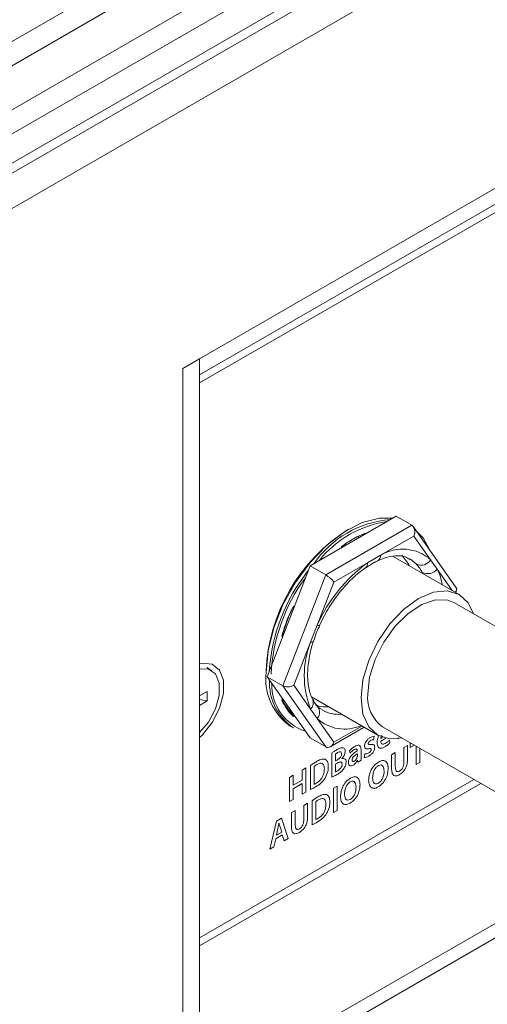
# Model space of a CAD drawing. Header units: millimetres. Extents: x 0 to 1118, y 0 to 864.
# Tile 203 of 256: x 899 to 907, y 338 to 355. Entities that reach past the tile are written whole.
import ezdxf

# ---------------------------------------------------------------- set-up
doc = ezdxf.new("R2010")
doc.units = ezdxf.units.MM

msp = doc.modelspace()

# ---------------------------------------------------------------- linework, layer by layer
at = {"color": 9, "linetype": 'Continuous', "lineweight": 0}
for p, q in [((883.958, 345.791), (1015.957, 421.992)), ((1016.207, 421.729), (884.208, 345.527)), ((884.531, 344.967), (1016.53, 421.169)), ((1016.634, 420.82), (884.635, 344.619)), ((884.635, 344.124), (1016.634, 420.326)), ((883.983, 342.983), (1016.79, 419.651)), ((901.966, 348.985), (953.761, 378.886)), ((904.101, 345.33), (905.556, 346.17)), ((904.72, 345.994), (904.723, 346.016)), ((904.761, 346.034), (904.758, 346.016)), ((904.662, 345.989), (904.658, 345.958)), ((905.594, 345.988), (905.029, 345.662)), ((905.876, 345.586), (905.594, 345.988)), ((904.369, 345.791), (904.366, 345.807)), ((904.805, 345.533), (904.24, 345.207)), ((905.029, 345.662), (904.805, 345.533)), ((905.988, 345.427), (905.876, 345.586)), ((906.241, 345.067), (905.988, 345.427)), ((903.373, 343.455), (904.101, 345.33)), ((904.24, 345.207), (903.958, 344.478)), ((903.558, 344.801), (903.569, 344.796)), ((903.404, 344.371), (903.383, 344.368)), ((903.958, 344.478), (903.846, 344.191)), ((903.375, 344.295), (903.361, 344.293)), ((903.371, 344.329), (903.389, 344.331)), ((903.846, 344.191), (903.564, 343.463)), ((904.101, 342.419), (903.373, 343.455)), ((903.564, 343.463), (903.846, 343.061)), ((903.361, 343.214), (903.375, 343.229)), ((903.51, 343.036), (903.498, 343.019)), ((903.846, 343.061), (903.958, 342.902)), ((903.543, 342.975), (903.548, 342.982)), ((903.958, 342.902), (904.24, 342.5)), ((904.24, 342.5), (904.714, 342.773)), ((904.908, 342.54), (904.92, 342.6)), ((905.062, 342.582), (905.032, 342.565)), ((905.032, 342.516), (905.12, 342.566)), ((905.188, 342.489), (905.178, 342.534)), ((905.329, 342.558), (905.336, 342.562)), ((905.329, 342.561), (905.329, 342.558)), ((904.503, 342.353), (904.515, 342.315)), ((904.634, 342.356), (904.634, 342.352)), ((904.698, 342.265), (904.698, 342.373)), ((905.486, 342.445), (905.424, 342.409)), ((905.424, 342.409), (905.424, 342.172)), ((905.486, 342.212), (905.486, 342.445)), ((905.547, 342.48), (905.532, 342.471)), ((905.532, 342.471), (905.532, 342.41)), ((905.532, 342.41), (905.6, 342.449)), ((905.633, 342.43), (905.633, 342.121)), ((905.695, 342.157), (905.695, 342.394)), ((904.204, 342.314), (904.204, 341.908)), ((904.266, 342.184), (904.266, 342.3)), ((904.299, 342.203), (904.266, 342.184)), ((904.375, 342.225), (904.375, 342.226)), ((904.636, 342.304), (904.636, 342.263)), ((904.638, 342.194), (904.64, 342.195)), ((904.64, 342.195), (904.644, 342.162)), ((904.644, 342.162), (904.702, 342.196)), ((904.763, 342.301), (904.75, 342.24)), ((905.278, 342.324), (905.215, 342.288)), ((905.215, 342.288), (905.215, 342.055)), ((905.278, 342.087), (905.278, 342.324)), ((903.767, 342.064), (903.704, 342.028)), ((903.704, 342.028), (903.704, 341.86)), ((903.767, 341.656), (903.767, 342.064)), ((903.845, 342.107), (903.845, 341.701)), ((903.907, 341.789), (903.907, 342.091)), ((904.266, 342.13), (904.298, 342.148)), ((904.266, 341.996), (904.266, 342.13)), ((904.992, 342.104), (904.992, 342.105)), ((904.994, 342.165), (904.994, 342.165)), ((905.633, 342.121), (905.695, 342.157)), ((903.553, 341.941), (903.491, 341.905)), ((903.491, 341.905), (903.491, 341.497)), ((903.553, 341.773), (903.553, 341.941)), ((903.704, 341.86), (903.553, 341.773)), ((904.518, 341.891), (904.518, 341.891)), ((903.553, 341.712), (903.704, 341.799)), ((903.553, 341.533), (903.553, 341.712)), ((903.704, 341.799), (903.704, 341.62)), ((904.293, 341.756), (904.23, 341.72)), ((904.23, 341.72), (904.23, 341.311)), ((904.293, 341.347), (904.293, 341.756)), ((904.517, 341.83), (904.517, 341.83)), ((903.491, 341.497), (903.553, 341.533)), ((903.704, 341.62), (903.767, 341.656)), ((903.585, 341.347), (903.522, 341.311)), ((903.585, 341.11), (903.585, 341.347)), ((903.793, 341.467), (903.731, 341.431)), ((903.731, 341.431), (903.731, 341.194)), ((903.793, 341.235), (903.793, 341.467)), ((903.871, 341.51), (903.871, 341.104)), ((903.934, 341.192), (903.934, 341.494)), ((904.23, 341.311), (904.293, 341.347)), ((903.354, 341.213), (903.271, 341.166)), ((903.468, 340.871), (903.354, 341.213)), ((903.522, 341.311), (903.522, 341.078)), ((903.271, 341.166), (903.158, 340.692)), ((903.266, 340.927), (903.293, 341.043)), ((903.31, 341.133), (903.311, 341.133)), ((903.328, 341.066), (903.356, 340.98)), ((903.225, 340.731), (903.255, 340.866)), ((903.255, 340.866), (903.367, 340.931)), ((903.356, 340.98), (903.266, 340.927)), ((903.367, 340.931), (903.399, 340.831)), ((903.399, 340.831), (903.468, 340.871)), ((903.158, 340.692), (903.225, 340.731))]:
    msp.add_line(p, q, dxfattribs=at)
at = {"color": 7, "linetype": 'Continuous', "lineweight": 15}
for p, q in [((884.531, 343.895), (1016.53, 420.097)), ((901.967, 348.716), (953.596, 378.52)), ((949.642, 376.1), (901.967, 348.578)), ((949.562, 364.023), (901.967, 336.548)), ((901.683, 348.822), (901.966, 348.985)), ((901.967, 348.984), (901.685, 348.821)), ((901.967, 348.984), (901.966, 348.985)), ((901.967, 309.3), (901.967, 348.984)), ((923.77, 348.89), (901.967, 336.304)), ((901.685, 348.821), (901.683, 348.822)), ((901.683, 309.138), (901.683, 348.822)), ((901.685, 309.137), (901.685, 348.821)), ((905.291, 346.324), (903.836, 345.483)), ((905.556, 346.17), (905.291, 346.324)), ((906.308, 345.114), (905.584, 346.145)), ((904.653, 345.985), (904.649, 345.953)), ((904.377, 345.796), (904.376, 345.807)), ((904.976, 345.569), (904.972, 345.567)), ((906.358, 345), (905.242, 345.644)), ((903.836, 345.483), (903.108, 343.608)), ((904.101, 345.33), (903.836, 345.483)), ((904.777, 345.453), (904.779, 345.455)), ((906.3, 345.033), (906.314, 345.07)), ((908.409, 343.628), (906.277, 344.86)), ((903.548, 344.781), (903.562, 344.776)), ((903.406, 344.375), (903.384, 344.372)), ((903.893, 344.212), (903.892, 344.21)), ((902.167, 343.716), (902.088, 343.762)), ((903.373, 343.455), (903.108, 343.608)), ((903.108, 343.608), (903.836, 342.572)), ((901.967, 343.284), (902.098, 343.359)), ((902.098, 343.359), (902.098, 343.198)), ((902.098, 343.198), (901.967, 343.222)), ((902.098, 343.198), (901.967, 343.123)), ((903.371, 343.217), (903.378, 343.224)), ((903.863, 343.265), (904.983, 342.618)), ((903.88, 343.225), (903.881, 343.221)), ((903.503, 343.045), (903.491, 343.027)), ((903.569, 342.952), (903.558, 342.934)), ((903.502, 342.773), (903.555, 342.742)), ((904.178, 342.422), (904.751, 342.752)), ((905.064, 342.759), (907.197, 341.528)), ((904.101, 342.419), (903.836, 342.572)), ((901.967, 339.188), (906.608, 341.867)), ((906.723, 341.801), (901.967, 339.055))]:
    msp.add_line(p, q, dxfattribs=at)
at = {"color": 7, "linetype": 'Continuous', "lineweight": 15, "flags": 128}
for points in [[(905.233, 346.29), (905.011, 346.291), (904.719, 346.216), (904.417, 346.06), (904.118, 345.831), (903.837, 345.539), (903.586, 345.198), (903.378, 344.824), (903.221, 344.434), (903.125, 344.047), (903.092, 343.68)], [(905.861, 345.75), (905.749, 345.956), (905.627, 346.084)], [(905.521, 345.483), (905.509, 345.507), (905.387, 345.666)], [(904.698, 343.248), (904.731, 343.558), (904.828, 343.884), (904.983, 344.206), (905.184, 344.501), (905.419, 344.748), (905.67, 344.932), (905.922, 345.039), (906.156, 345.062), (906.358, 345), (906.512, 344.857), (906.6, 344.673)], [(904.813, 343.314), (904.844, 343.6), (904.937, 343.901), (905.085, 344.195), (905.276, 344.461), (905.496, 344.678), (905.729, 344.831), (905.957, 344.908), (906.165, 344.904), (906.277, 344.86)], [(901.967, 342.582), (902.014, 342.626), (902.181, 342.834), (902.306, 343.077), (902.372, 343.325), (902.372, 343.549), (902.306, 343.72), (902.181, 343.82), (902.014, 343.835), (901.967, 343.825)], [(901.967, 342.667), (902.116, 342.841), (902.237, 343.063), (902.301, 343.293), (902.301, 343.499), (902.237, 343.654), (902.116, 343.737), (901.967, 343.74)], [(905.388, 342.572), (905.184, 342.556), (904.983, 342.618), (904.828, 342.762), (904.731, 342.976), (904.698, 343.248)], [(903.946, 343.118), (904.06, 343.1), (904.146, 343.101)]]:
    msp.add_lwpolyline(points, dxfattribs=at)
at = {"color": 9, "linetype": 'Continuous', "lineweight": 0, "flags": 128}
for points in [[(905.636, 345.511), (905.566, 345.572), (905.523, 345.6)], [(903.996, 344.478), (903.996, 344.477), (903.989, 344.474), (903.976, 344.475), (903.958, 344.478)], [(903.892, 344.21), (903.891, 344.207), (903.882, 344.199), (903.867, 344.193), (903.846, 344.191)]]:
    msp.add_lwpolyline(points, dxfattribs=at)
at = {"color": 7, "linetype": 'Continuous', "lineweight": 15}
for centre, radius, start, end in [((905.333, 344.53), 1.743, 94.6223, 145.3723), ((905.396, 344.461), 1.791, 98.4367, 141.5579), ((906.079, 343.573), 2.99, 122.2448, 177.5501), ((905.414, 344.448), 1.715, 112.3725, 127.6222), ((905.386, 344.458), 1.693, 113.0714, 126.9232), ((906.211, 343.492), 3.073, 141.5502, 176.0384), ((906.127, 343.524), 2.95, 143.4759, 177.5706), ((906.187, 343.488), 2.938, 153.4736, 164.1151), ((906.149, 343.51), 2.9, 153.9614, 163.6272), ((904.066, 343.574), 0.98, 173.8147, 234.8731), ((904.095, 343.521), 0.948, 178.1676, 235.3104), ((904.019, 343.474), 0.832, 178.5428, 251.6585), ((904.049, 343.488), 0.741, 201.7213, 228.48), ((904.038, 343.51), 0.73, 202.9374, 227.2639), ((905.414, 343.252), 0.604, 174.0671, 234.6207)]:
    msp.add_arc(centre, radius, start, end, dxfattribs=at)
at = {"color": 9, "linetype": 'Continuous', "lineweight": 0}
for centre, radius, start, end in [((905.402, 345.055), 0.712, 48.201, 121.58), ((906.338, 343.433), 2.6, 126.1245, 156.2863), ((904.726, 345.516), 0.0814, 311.0003, 11.7038), ((904.925, 345.659), 0.103, 299.2612, 1.6574), ((905.713, 345.687), 0.192, 246.3195, 328.1315), ((905.824, 345.567), 0.215, 245.5841, 319.6678), ((905.123, 344.999), 0.965, 9.8441, 26.362), ((905.274, 343.626), 1.536, 158.4095, 201.5905), ((903.747, 343.166), 0.145, 313.2827, 22.1786), ((903.844, 343.005), 0.154, 317.9224, 54.3939), ((904.317, 343.534), 0.563, 241.2141, 275.1425), ((904.419, 343.403), 0.682, 227.3919, 294.2486)]:
    msp.add_arc(centre, radius, start, end, dxfattribs=at)
at = {"color": 7, "linetype": 'Continuous', "lineweight": 15}
for centre, major_axis, ratio, start_param, end_param in [((905.505, 346.039), (0.031, 0.139), 0.697888, 4.495206, 6.066002), ((904.152, 345.258), (0.1, -0.086), 0.218443, 0.708711, 2.279507), ((906.182, 345.076), (0.135, 0.016), 0.565682, 5.572231, 6.577137), ((903.475, 343.514), (0.135, 0.016), 0.565682, 3.786495, 5.357291), ((904.152, 342.551), (0.031, 0.139), 0.697888, 2.92441, 4.495206)]:
    msp.add_ellipse(centre, major_axis=major_axis, ratio=ratio, start_param=start_param, end_param=end_param, dxfattribs=at)
for points, knots in [([(904.78, 345.448), (904.824, 345.481), (904.891, 345.531), (904.953, 345.554), (904.974, 345.562)], [0, 0, 0, 0, 0.659221, 1, 1, 1, 1]), ([(904.976, 345.568), (905.013, 345.585), (905.124, 345.632), (905.29, 345.66), (905.434, 345.649), (905.5, 345.606), (905.525, 345.59)], [0, 0, 0, 0, 0.164316, 0.479533, 0.798118, 1, 1, 1, 1]), ([(903.996, 344.477), (904.021, 344.53), (904.096, 344.685), (904.25, 344.931), (904.462, 345.189), (904.644, 345.358), (904.75, 345.434), (904.779, 345.455)], [0, 0, 0, 0, 0.13333, 0.390767, 0.648222, 0.904297, 1, 1, 1, 1]), ([(903.897, 344.21), (903.913, 344.264), (903.938, 344.353), (903.983, 344.441), (904.001, 344.476)], [0, 0, 0, 0, 0.598992, 1, 1, 1, 1]), ([(903.881, 343.223), (903.867, 343.252), (903.828, 343.339), (903.791, 343.53), (903.795, 343.801), (903.839, 344.036), (903.881, 344.174), (903.892, 344.21)], [0, 0, 0, 0, 0.131218, 0.393214, 0.651711, 0.90973, 1, 1, 1, 1]), ([(903.371, 343.217), (903.37, 343.217), (903.368, 343.215), (903.363, 343.214), (903.361, 343.214), (903.361, 343.214)], [0, 0, 0, 0, 0.461788, 0.977769, 1, 1, 1, 1]), ([(903.962, 343.115), (903.944, 343.131), (903.912, 343.158), (903.894, 343.206), (903.886, 343.227)], [0, 0, 0, 0, 0.567882, 1, 1, 1, 1]), ([(904.044, 343.051), (904.025, 343.059), (903.995, 343.073), (903.97, 343.098), (903.961, 343.108)], [0, 0, 0, 0, 0.613087, 1, 1, 1, 1]), ([(903.543, 342.975), (903.544, 342.973), (903.547, 342.971), (903.552, 342.965), (903.556, 342.956), (903.558, 342.945), (903.558, 342.937), (903.558, 342.934), (903.558, 342.934)], [0, 0, 0, 0, 0.138459, 0.276243, 0.472287, 0.746686, 0.989537, 1, 1, 1, 1])]:
    msp.add_open_spline(points, degree=3, knots=knots, dxfattribs=at)
at = {"color": 9, "linetype": 'Continuous', "lineweight": 0}
for points, knots in [([(905.735, 345.37), (905.721, 345.395), (905.692, 345.447), (905.655, 345.489), (905.636, 345.511)], [0, 0, 0, 0, 0.473303, 1, 1, 1, 1]), ([(904.853, 342.579), (904.84, 342.57), (904.814, 342.553), (904.782, 342.513), (904.761, 342.469), (904.758, 342.444), (904.757, 342.432)], [0, 0, 0, 0, 0.280734, 0.560126, 0.780033, 1, 1, 1, 1]), ([(904.819, 342.475), (904.819, 342.479), (904.82, 342.486), (904.825, 342.498), (904.837, 342.514), (904.847, 342.52), (904.854, 342.525)], [0, 0, 0, 0, 0.186957, 0.373762, 0.560843, 1, 1, 1, 1]), ([(904.92, 342.6), (904.908, 342.599), (904.887, 342.597), (904.863, 342.584), (904.853, 342.579)], [0, 0, 0, 0, 0.559441, 1, 1, 1, 1]), ([(904.854, 342.525), (904.865, 342.53), (904.883, 342.539), (904.9, 342.54), (904.908, 342.54)], [0, 0, 0, 0, 0.559612, 1, 1, 1, 1]), ([(904.996, 342.606), (904.989, 342.587), (904.974, 342.549), (904.972, 342.513), (904.971, 342.496)], [0, 0, 0, 0, 0.499827, 1, 1, 1, 1]), ([(905.032, 342.565), (905.034, 342.576), (905.036, 342.593), (905.044, 342.61), (905.048, 342.617)], [0, 0, 0, 0, 0.623676, 1, 1, 1, 1]), ([(905.108, 342.48), (905.098, 342.475), (905.076, 342.465), (905.05, 342.468), (905.035, 342.488), (905.033, 342.506), (905.032, 342.516)], [0, 0, 0, 0, 0.280199, 0.559621, 0.77932, 1, 1, 1, 1]), ([(905.178, 342.534), (905.165, 342.522), (905.143, 342.501), (905.119, 342.487), (905.108, 342.48)], [0, 0, 0, 0, 0.559706, 1, 1, 1, 1]), ([(904.296, 342.375), (904.279, 342.365), (904.248, 342.347), (904.217, 342.324), (904.204, 342.314)], [0, 0, 0, 0, 0.560087, 1, 1, 1, 1]), ([(904.396, 342.407), (904.378, 342.406), (904.346, 342.405), (904.312, 342.384), (904.296, 342.375)], [0, 0, 0, 0, 0.557718, 1, 1, 1, 1]), ([(904.375, 342.226), (904.384, 342.236), (904.401, 342.255), (904.425, 342.3), (904.429, 342.33), (904.431, 342.349)], [0, 0, 0, 0, 0.281245, 0.562043, 1, 1, 1, 1]), ([(904.431, 342.349), (904.429, 342.366), (904.426, 342.396), (904.405, 342.404), (904.396, 342.407)], [0, 0, 0, 0, 0.559537, 1, 1, 1, 1]), ([(904.634, 342.352), (904.6, 342.33), (904.557, 342.303), (904.514, 342.248), (904.497, 342.216), (904.487, 342.183), (904.486, 342.163), (904.485, 342.153)], [0, 0, 0, 0, 0.49859, 0.624049, 0.749329, 0.874547, 1, 1, 1, 1]), ([(904.594, 342.43), (904.576, 342.418), (904.544, 342.398), (904.516, 342.367), (904.503, 342.353)], [0, 0, 0, 0, 0.560206, 1, 1, 1, 1]), ([(904.515, 342.315), (904.527, 342.328), (904.549, 342.352), (904.572, 342.367), (904.583, 342.374)], [0, 0, 0, 0, 0.55954, 1, 1, 1, 1]), ([(904.583, 342.374), (904.59, 342.377), (904.603, 342.384), (904.622, 342.386), (904.632, 342.374), (904.633, 342.362), (904.634, 342.356)], [0, 0, 0, 0, 0.281321, 0.560137, 0.780481, 1, 1, 1, 1]), ([(904.698, 342.373), (904.697, 342.391), (904.695, 342.425), (904.668, 342.453), (904.63, 342.448), (904.606, 342.436), (904.594, 342.43)], [0, 0, 0, 0, 0.2800223, 0.5585529, 0.7787977, 1, 1, 1, 1]), ([(904.757, 342.432), (904.759, 342.421), (904.762, 342.4), (904.789, 342.385), (904.813, 342.388), (904.827, 342.39)], [0, 0, 0, 0, 0.2784825, 0.5586556, 1, 1, 1, 1]), ([(904.863, 342.461), (904.854, 342.46), (904.84, 342.457), (904.825, 342.46), (904.82, 342.467), (904.819, 342.473), (904.819, 342.475)], [0, 0, 0, 0, 0.500672, 0.749918, 0.875, 1, 1, 1, 1]), ([(904.827, 342.39), (904.838, 342.392), (904.852, 342.395), (904.867, 342.387), (904.868, 342.377), (904.869, 342.373)], [0, 0, 0, 0, 0.561265, 0.780777, 1, 1, 1, 1]), ([(904.828, 342.264), (904.841, 342.272), (904.869, 342.29), (904.904, 342.329), (904.927, 342.375), (904.93, 342.401), (904.931, 342.414)], [0, 0, 0, 0, 0.281082, 0.560587, 0.780261, 1, 1, 1, 1]), ([(904.869, 342.373), (904.868, 342.37), (904.868, 342.364), (904.865, 342.355), (904.861, 342.347), (904.849, 342.331), (904.838, 342.324), (904.828, 342.318)], [0, 0, 0, 0, 0.125367, 0.250894, 0.376156, 0.501724, 1, 1, 1, 1]), ([(904.931, 342.414), (904.93, 342.425), (904.927, 342.448), (904.902, 342.466), (904.878, 342.463), (904.863, 342.461)], [0, 0, 0, 0, 0.279714, 0.559165, 1, 1, 1, 1]), ([(904.971, 342.496), (904.972, 342.474), (904.975, 342.431), (905.009, 342.397), (905.054, 342.397), (905.085, 342.412), (905.1, 342.42)], [0, 0, 0, 0, 0.280373, 0.559075, 0.779188, 1, 1, 1, 1]), ([(905.1, 342.42), (905.117, 342.431), (905.147, 342.449), (905.175, 342.477), (905.188, 342.489)], [0, 0, 0, 0, 0.560202, 1, 1, 1, 1]), ([(904.091, 342.212), (904.065, 342.213), (904.02, 342.215), (903.969, 342.186), (903.946, 342.173)], [0, 0, 0, 0, 0.557897, 1, 1, 1, 1]), ([(904.145, 342.089), (904.143, 342.121), (904.14, 342.178), (904.106, 342.201), (904.091, 342.212)], [0, 0, 0, 0, 0.5603535, 1, 1, 1, 1]), ([(904.266, 342.3), (904.273, 342.305), (904.285, 342.314), (904.297, 342.321), (904.303, 342.324)], [0, 0, 0, 0, 0.5597157, 1, 1, 1, 1]), ([(904.369, 342.304), (904.368, 342.297), (904.367, 342.282), (904.357, 342.258), (904.335, 342.227), (904.314, 342.213), (904.299, 342.203)], [0, 0, 0, 0, 0.187006, 0.373788, 0.560804, 1, 1, 1, 1]), ([(904.303, 342.324), (904.312, 342.329), (904.329, 342.338), (904.353, 342.341), (904.367, 342.327), (904.368, 342.312), (904.369, 342.304)], [0, 0, 0, 0, 0.281163, 0.560877, 0.779843, 1, 1, 1, 1]), ([(904.446, 342.164), (904.445, 342.177), (904.443, 342.201), (904.419, 342.229), (904.392, 342.226), (904.375, 342.225)], [0, 0, 0, 0, 0.281119, 0.561292, 1, 1, 1, 1]), ([(904.548, 342.198), (904.548, 342.204), (904.549, 342.215), (904.556, 342.234), (904.567, 342.251), (904.593, 342.278), (904.617, 342.292), (904.636, 342.304)], [0, 0, 0, 0, 0.125197, 0.250053, 0.375053, 0.500446, 1, 1, 1, 1]), ([(904.584, 342.177), (904.578, 342.174), (904.568, 342.169), (904.555, 342.172), (904.548, 342.184), (904.548, 342.193), (904.548, 342.198)], [0, 0, 0, 0, 0.2800897, 0.558909, 0.7789517, 1, 1, 1, 1]), ([(904.564, 342.111), (904.58, 342.123), (904.609, 342.143), (904.629, 342.178), (904.638, 342.194)], [0, 0, 0, 0, 0.559566, 1, 1, 1, 1]), ([(904.634, 342.246), (904.631, 342.238), (904.626, 342.223), (904.609, 342.196), (904.593, 342.184), (904.584, 342.177)], [0, 0, 0, 0, 0.280532, 0.561448, 1, 1, 1, 1]), ([(904.636, 342.263), (904.635, 342.26), (904.635, 342.255), (904.634, 342.249), (904.634, 342.246)], [0, 0, 0, 0, 0.559575, 1, 1, 1, 1]), ([(904.702, 342.196), (904.7, 342.208), (904.698, 342.231), (904.698, 342.255), (904.698, 342.265)], [0, 0, 0, 0, 0.559926, 1, 1, 1, 1]), ([(904.75, 342.24), (904.764, 342.241), (904.789, 342.243), (904.816, 342.257), (904.828, 342.264)], [0, 0, 0, 0, 0.559305, 1, 1, 1, 1]), ([(904.828, 342.318), (904.816, 342.312), (904.793, 342.302), (904.772, 342.301), (904.763, 342.301)], [0, 0, 0, 0, 0.559726, 1, 1, 1, 1]), ([(905.157, 342.054), (905.154, 342.082), (905.15, 342.138), (905.111, 342.187), (905.053, 342.194), (905.014, 342.175), (904.994, 342.165)], [0, 0, 0, 0, 0.2803307, 0.5596717, 0.7794703, 1, 1, 1, 1]), ([(905.348, 341.951), (905.37, 341.966), (905.415, 341.996), (905.465, 342.076), (905.484, 342.15), (905.486, 342.192), (905.486, 342.212)], [0, 0, 0, 0, 0.27998, 0.558114, 0.778685, 1, 1, 1, 1]), ([(903.946, 342.173), (903.927, 342.162), (903.893, 342.142), (903.86, 342.118), (903.845, 342.107)], [0, 0, 0, 0, 0.560025, 1, 1, 1, 1]), ([(903.907, 342.091), (903.915, 342.098), (903.93, 342.109), (903.945, 342.117), (903.952, 342.121)], [0, 0, 0, 0, 0.559764, 1, 1, 1, 1]), ([(904.078, 342.047), (904.076, 342.022), (904.074, 341.973), (904.041, 341.895), (903.992, 341.839), (903.959, 341.818), (903.943, 341.808)], [0, 0, 0, 0, 0.280838, 0.55918, 0.779171, 1, 1, 1, 1]), ([(903.952, 342.121), (903.971, 342.131), (904.009, 342.15), (904.055, 342.138), (904.075, 342.098), (904.077, 342.064), (904.078, 342.047)], [0, 0, 0, 0, 0.280533, 0.55895, 0.779067, 1, 1, 1, 1]), ([(904.091, 341.889), (904.109, 341.928), (904.141, 341.997), (904.144, 342.06), (904.145, 342.089)], [0, 0, 0, 0, 0.557971, 1, 1, 1, 1]), ([(904.3, 342.014), (904.294, 342.01), (904.283, 342.004), (904.271, 341.998), (904.266, 341.996)], [0, 0, 0, 0, 0.5600383, 1, 1, 1, 1]), ([(904.281, 341.948), (904.297, 341.957), (904.323, 341.972), (904.358, 341.999), (904.387, 342.026), (904.404, 342.049), (904.412, 342.061)], [0, 0, 0, 0, 0.340266, 0.56041, 0.78039, 1, 1, 1, 1]), ([(904.298, 342.148), (904.317, 342.157), (904.341, 342.169), (904.364, 342.164), (904.376, 342.153), (904.377, 342.138), (904.378, 342.128)], [0, 0, 0, 0, 0.4988346, 0.6245395, 0.7501664, 1, 1, 1, 1]), ([(904.378, 342.128), (904.378, 342.119), (904.377, 342.103), (904.366, 342.075), (904.34, 342.041), (904.317, 342.025), (904.3, 342.014)], [0, 0, 0, 0, 0.187289, 0.373781, 0.560733, 1, 1, 1, 1]), ([(904.412, 342.061), (904.423, 342.08), (904.442, 342.115), (904.445, 342.149), (904.446, 342.164)], [0, 0, 0, 0, 0.558826, 1, 1, 1, 1]), ([(904.485, 342.153), (904.487, 342.141), (904.49, 342.116), (904.51, 342.099), (904.537, 342.098), (904.555, 342.107), (904.564, 342.111)], [0, 0, 0, 0, 0.279484, 0.559088, 0.779238, 1, 1, 1, 1]), ([(904.994, 342.165), (904.968, 342.147), (904.915, 342.109), (904.859, 342.017), (904.832, 341.93), (904.829, 341.881), (904.827, 341.857)], [0, 0, 0, 0, 0.279675, 0.558643, 0.779063, 1, 1, 1, 1]), ([(904.895, 341.897), (904.896, 341.917), (904.898, 341.958), (904.917, 342.021), (904.952, 342.076), (904.979, 342.095), (904.992, 342.104)], [0, 0, 0, 0, 0.280908, 0.560976, 0.780155, 1, 1, 1, 1]), ([(904.989, 341.744), (905.015, 341.762), (905.068, 341.8), (905.126, 341.892), (905.152, 341.98), (905.155, 342.03), (905.157, 342.054)], [0, 0, 0, 0, 0.279705, 0.558607, 0.778973, 1, 1, 1, 1]), ([(904.992, 342.105), (905.009, 342.111), (905.043, 342.124), (905.082, 342.088), (905.086, 342.041), (905.089, 342.012)], [0, 0, 0, 0, 0.279702, 0.55946, 1, 1, 1, 1]), ([(905.089, 342.012), (905.088, 341.992), (905.086, 341.952), (905.066, 341.89), (905.032, 341.835), (905.006, 341.816), (904.992, 341.806)], [0, 0, 0, 0, 0.280942, 0.560977, 0.780259, 1, 1, 1, 1]), ([(905.215, 342.055), (905.216, 342.031), (905.218, 341.982), (905.246, 341.932), (905.296, 341.925), (905.331, 341.942), (905.348, 341.951)], [0, 0, 0, 0, 0.28125, 0.559871, 0.779481, 1, 1, 1, 1]), ([(905.35, 342.012), (905.338, 342.007), (905.32, 341.999), (905.302, 342.006), (905.281, 342.027), (905.279, 342.06), (905.278, 342.087)], [0, 0, 0, 0, 0.249262, 0.374948, 0.500746, 1, 1, 1, 1]), ([(905.424, 342.172), (905.423, 342.143), (905.421, 342.106), (905.399, 342.061), (905.38, 342.033), (905.362, 342.021), (905.35, 342.012)], [0, 0, 0, 0, 0.498863, 0.624646, 0.750332, 1, 1, 1, 1]), ([(903.93, 341.745), (903.962, 341.764), (904.02, 341.8), (904.069, 341.862), (904.091, 341.889)], [0, 0, 0, 0, 0.561095, 1, 1, 1, 1]), ([(904.204, 341.908), (904.218, 341.915), (904.244, 341.927), (904.27, 341.941), (904.281, 341.948)], [0, 0, 0, 0, 0.55989, 1, 1, 1, 1]), ([(904.518, 341.891), (904.492, 341.872), (904.44, 341.835), (904.384, 341.743), (904.356, 341.656), (904.353, 341.607), (904.352, 341.582)], [0, 0, 0, 0, 0.2796753, 0.5586428, 0.7790629, 1, 1, 1, 1]), ([(904.517, 341.83), (904.534, 341.837), (904.567, 341.85), (904.606, 341.814), (904.611, 341.767), (904.614, 341.738)], [0, 0, 0, 0, 0.279702, 0.55946, 1, 1, 1, 1]), ([(904.681, 341.78), (904.679, 341.808), (904.674, 341.864), (904.635, 341.912), (904.578, 341.919), (904.538, 341.9), (904.518, 341.891)], [0, 0, 0, 0, 0.280331, 0.559672, 0.77947, 1, 1, 1, 1]), ([(904.827, 341.857), (904.829, 341.829), (904.834, 341.773), (904.872, 341.724), (904.929, 341.716), (904.969, 341.734), (904.989, 341.744)], [0, 0, 0, 0, 0.280452, 0.559835, 0.779584, 1, 1, 1, 1]), ([(904.992, 341.806), (904.975, 341.799), (904.941, 341.786), (904.902, 341.821), (904.897, 341.868), (904.895, 341.897)], [0, 0, 0, 0, 0.279559, 0.559487, 1, 1, 1, 1]), ([(903.845, 341.701), (903.861, 341.708), (903.889, 341.721), (903.917, 341.738), (903.93, 341.745)], [0, 0, 0, 0, 0.5599189, 1, 1, 1, 1]), ([(903.943, 341.808), (903.936, 341.804), (903.924, 341.797), (903.912, 341.791), (903.907, 341.789)], [0, 0, 0, 0, 0.560099, 1, 1, 1, 1]), ([(904.419, 341.623), (904.42, 341.643), (904.422, 341.684), (904.442, 341.746), (904.476, 341.801), (904.503, 341.82), (904.517, 341.83)], [0, 0, 0, 0, 0.280908, 0.560976, 0.780155, 1, 1, 1, 1]), ([(904.513, 341.469), (904.539, 341.488), (904.592, 341.525), (904.65, 341.618), (904.677, 341.706), (904.68, 341.755), (904.681, 341.78)], [0, 0, 0, 0, 0.279705, 0.558607, 0.778973, 1, 1, 1, 1]), ([(904.614, 341.738), (904.613, 341.718), (904.611, 341.677), (904.591, 341.615), (904.557, 341.56), (904.53, 341.541), (904.517, 341.531)], [0, 0, 0, 0, 0.280942, 0.560977, 0.780259, 1, 1, 1, 1]), ([(903.973, 341.576), (903.954, 341.565), (903.92, 341.545), (903.886, 341.521), (903.871, 341.51)], [0, 0, 0, 0, 0.560025, 1, 1, 1, 1]), ([(903.934, 341.494), (903.942, 341.501), (903.957, 341.512), (903.972, 341.52), (903.978, 341.524)], [0, 0, 0, 0, 0.559764, 1, 1, 1, 1]), ([(904.117, 341.615), (904.092, 341.616), (904.047, 341.618), (903.995, 341.589), (903.973, 341.576)], [0, 0, 0, 0, 0.557897, 1, 1, 1, 1]), ([(903.978, 341.524), (903.997, 341.534), (904.036, 341.553), (904.081, 341.541), (904.102, 341.501), (904.104, 341.467), (904.104, 341.45)], [0, 0, 0, 0, 0.280533, 0.55895, 0.779067, 1, 1, 1, 1]), ([(904.172, 341.492), (904.17, 341.524), (904.166, 341.581), (904.132, 341.604), (904.117, 341.615)], [0, 0, 0, 0, 0.5603535, 1, 1, 1, 1]), ([(904.352, 341.582), (904.354, 341.555), (904.358, 341.499), (904.397, 341.45), (904.454, 341.441), (904.493, 341.46), (904.513, 341.469)], [0, 0, 0, 0, 0.280452, 0.559835, 0.779584, 1, 1, 1, 1]), ([(904.517, 341.531), (904.5, 341.525), (904.466, 341.511), (904.426, 341.546), (904.422, 341.594), (904.419, 341.623)], [0, 0, 0, 0, 0.279559, 0.559487, 1, 1, 1, 1]), ([(904.104, 341.45), (904.103, 341.425), (904.101, 341.376), (904.068, 341.298), (904.019, 341.242), (903.986, 341.221), (903.97, 341.211)], [0, 0, 0, 0, 0.280838, 0.55918, 0.779171, 1, 1, 1, 1]), ([(904.117, 341.292), (904.135, 341.331), (904.168, 341.4), (904.171, 341.463), (904.172, 341.492)], [0, 0, 0, 0, 0.557971, 1, 1, 1, 1]), ([(903.655, 340.974), (903.677, 340.989), (903.722, 341.019), (903.772, 341.098), (903.791, 341.173), (903.792, 341.214), (903.793, 341.235)], [0, 0, 0, 0, 0.27998, 0.558114, 0.778685, 1, 1, 1, 1]), ([(903.731, 341.194), (903.729, 341.165), (903.728, 341.129), (903.706, 341.084), (903.687, 341.056), (903.669, 341.043), (903.657, 341.035)], [0, 0, 0, 0, 0.498863, 0.624646, 0.750332, 1, 1, 1, 1]), ([(903.97, 341.211), (903.963, 341.207), (903.951, 341.2), (903.939, 341.194), (903.934, 341.192)], [0, 0, 0, 0, 0.560099, 1, 1, 1, 1]), ([(903.957, 341.148), (903.989, 341.167), (904.047, 341.203), (904.096, 341.265), (904.117, 341.292)], [0, 0, 0, 0, 0.561095, 1, 1, 1, 1]), ([(903.293, 341.043), (903.296, 341.06), (903.302, 341.09), (903.307, 341.12), (903.31, 341.133)], [0, 0, 0, 0, 0.559991, 1, 1, 1, 1]), ([(903.311, 341.133), (903.314, 341.12), (903.319, 341.098), (903.326, 341.076), (903.328, 341.066)], [0, 0, 0, 0, 0.56002, 1, 1, 1, 1]), ([(903.522, 341.078), (903.523, 341.053), (903.525, 341.004), (903.553, 340.954), (903.603, 340.948), (903.637, 340.965), (903.655, 340.974)], [0, 0, 0, 0, 0.28125, 0.559871, 0.779481, 1, 1, 1, 1]), ([(903.657, 341.035), (903.645, 341.03), (903.627, 341.022), (903.609, 341.029), (903.588, 341.049), (903.586, 341.083), (903.585, 341.11)], [0, 0, 0, 0, 0.249262, 0.374948, 0.500746, 1, 1, 1, 1]), ([(903.871, 341.104), (903.887, 341.111), (903.916, 341.124), (903.944, 341.141), (903.957, 341.148)], [0, 0, 0, 0, 0.559919, 1, 1, 1, 1])]:
    msp.add_open_spline(points, degree=3, knots=knots, dxfattribs=at)

doc.saveas('drawing.dxf')
